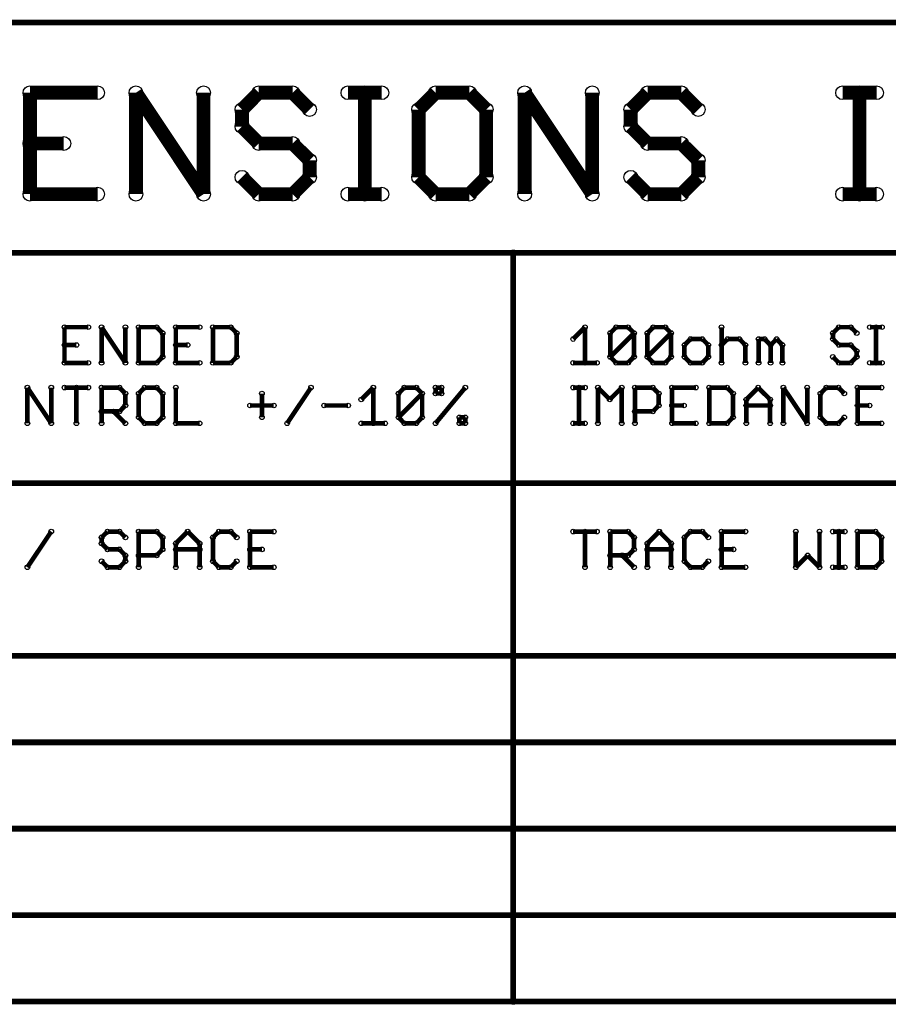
# Model space of a CAD drawing. Extents: x 0 to 126, y 0 to 22.
# Tile 59 of 60: x 93 to 113, y 1 to 22. Entities that reach past the tile are written whole.
import ezdxf

# ---------------------------------------------------------------- set-up
doc = ezdxf.new("R2010")
doc.units = 0
doc.layers.get('0').update_dxf_attribs({"linetype": 'CONTINUOUS'})
doc.layers.add('SEEEDSTUDIOXIAONRF52840V1_1_GTO', color=10, linetype='CONTINUOUS')

# ---------------------------------------------------------------- blocks, each defined once
blk = doc.blocks.new('ROUND_17')
blk.add_circle((0, 0), 0.152)
blk = doc.blocks.new('ROUND_13')
blk.add_circle((0, 0), 0.0508)
blk = doc.blocks.new('ROUND_3')
blk.add_circle((0, 0), 0.0635)

msp = doc.modelspace()

# ---------------------------------------------------------------- linework, layer by layer
at = {"layer": 'SEEEDSTUDIOXIAONRF52840V1_1_GTO'}
for points, const_width in [([(125.857, 22.2377), (31.877, 22.2377)], 0.127), ([(95.09506, 20.69084), (93.60408, 20.69084)], 0.3048), ([(93.60408, 20.69084), (93.60408, 18.4531)], 0.3048), ([(95.94342, 18.4531), (95.94342, 20.69084)], 0.3048), ([(95.94342, 20.69084), (97.4344, 18.4531)], 0.3048), ([(97.4344, 18.4531), (97.4344, 20.69084)], 0.3048), ([(98.6536, 20.69084), (98.28276, 20.31746)], 0.3048), ([(99.40036, 20.69084), (98.6536, 20.69084)], 0.3048), ([(99.77374, 20.31746), (99.40036, 20.69084)], 0.3048), ([(100.61956, 20.69084), (101.36632, 20.69084)], 0.3048), ([(100.99294, 18.4531), (100.99294, 20.69084)], 0.3048), ([(102.5525, 20.69084), (102.17912, 20.31746)], 0.3048), ([(103.29926, 20.69084), (102.5525, 20.69084)], 0.3048), ([(103.6701, 20.31746), (103.29926, 20.69084)], 0.3048), ([(104.51846, 18.4531), (104.51846, 20.69084)], 0.3048), ([(104.51846, 20.69084), (106.00944, 18.4531)], 0.3048), ([(106.00944, 18.4531), (106.00944, 20.69084)], 0.3048), ([(106.8578, 20.31746), (107.23118, 20.69084)], 0.3048), ([(107.23118, 20.69084), (107.9754, 20.69084)], 0.3048), ([(107.9754, 20.69084), (108.34878, 20.31746)], 0.3048), ([(111.53394, 20.69084), (112.2807, 20.69084)], 0.3048), ([(111.90732, 18.4531), (111.90732, 20.69084)], 0.3048), ([(98.28276, 20.31746), (98.28276, 19.94408)], 0.3048), ([(102.17912, 20.31746), (102.17912, 18.82648)], 0.3048), ([(103.6701, 18.82648), (103.6701, 20.31746)], 0.3048), ([(106.8578, 20.31746), (106.8578, 19.94408)], 0.3048), ([(98.28276, 19.94408), (98.6536, 19.5707)], 0.3048), ([(106.8578, 19.94408), (107.23118, 19.5707)], 0.3048), ([(93.60408, 19.5707), (94.35084, 19.5707)], 0.3048), ([(98.6536, 19.5707), (99.40036, 19.5707)], 0.3048), ([(99.40036, 19.5707), (99.77374, 19.19986)], 0.3048), ([(107.23118, 19.5707), (107.9754, 19.5707)], 0.3048), ([(107.9754, 19.5707), (108.34878, 19.19986)], 0.3048), ([(99.77374, 19.19986), (99.77374, 18.82648)], 0.3048), ([(108.34878, 19.19986), (108.34878, 18.82648)], 0.3048), ([(98.6536, 18.4531), (98.28276, 18.82648)], 0.3048), ([(99.77374, 18.82648), (99.40036, 18.4531)], 0.3048), ([(102.17912, 18.82648), (102.5525, 18.4531)], 0.3048), ([(103.29926, 18.4531), (103.6701, 18.82648)], 0.3048), ([(107.23118, 18.4531), (106.8578, 18.82648)], 0.3048), ([(108.34878, 18.82648), (107.9754, 18.4531)], 0.3048), ([(93.60408, 18.4531), (95.09506, 18.4531)], 0.3048), ([(99.40036, 18.4531), (98.6536, 18.4531)], 0.3048), ([(100.61956, 18.4531), (101.36632, 18.4531)], 0.3048), ([(102.5525, 18.4531), (103.29926, 18.4531)], 0.3048), ([(107.9754, 18.4531), (107.23118, 18.4531)], 0.3048), ([(111.53394, 18.4531), (112.2807, 18.4531)], 0.3048), ([(82.042, 17.1577), (104.267, 17.1577)], 0.127), ([(104.267, 0.6477), (104.267, 17.1577)], 0.127), ([(104.267, 17.1577), (125.857, 17.1577)], 0.127), ([(94.89186, 15.5194), (94.36608, 15.5194)], 0.1016), ([(94.36608, 15.5194), (94.36608, 14.732)], 0.1016), ([(95.18396, 14.732), (95.18396, 15.5194)], 0.1016), ([(95.18396, 15.5194), (95.70974, 14.732)], 0.1016), ([(95.70974, 14.732), (95.70974, 15.5194)], 0.1016), ([(96.00438, 15.5194), (96.39808, 15.5194)], 0.1016), ([(96.00438, 14.732), (96.00438, 15.5194)], 0.1016), ([(96.39808, 15.5194), (96.53016, 15.38986)], 0.1016), ([(96.53016, 15.38986), (96.53016, 14.86408)], 0.1016), ([(96.82226, 15.5194), (96.82226, 14.732)], 0.1016), ([(96.82226, 15.5194), (97.34804, 15.5194)], 0.1016), ([(98.03384, 15.5194), (97.64014, 15.5194)], 0.1016), ([(97.64014, 15.5194), (97.64014, 14.732)], 0.1016), ([(98.16592, 15.38986), (98.03384, 15.5194)], 0.1016), ([(98.16592, 14.86408), (98.16592, 15.38986)], 0.1016), ([(105.84942, 15.5194), (105.5878, 15.25778)], 0.1016), ([(105.84942, 14.732), (105.84942, 15.5194)], 0.1016), ([(106.53776, 15.5194), (106.40568, 15.38986)], 0.1016), ([(106.93146, 15.38986), (106.40568, 14.86408)], 0.1016), ([(106.40568, 15.38986), (106.40568, 14.86408)], 0.1016), ([(106.79938, 15.5194), (106.53776, 15.5194)], 0.1016), ([(106.93146, 15.38986), (106.79938, 15.5194)], 0.1016), ([(106.93146, 14.86408), (106.93146, 15.38986)], 0.1016), ([(107.2261, 15.38986), (107.35564, 15.5194)], 0.1016), ([(107.2261, 14.86408), (107.74934, 15.38986)], 0.1016), ([(107.2261, 14.86408), (107.2261, 15.38986)], 0.1016), ([(107.35564, 15.5194), (107.6198, 15.5194)], 0.1016), ([(107.6198, 15.5194), (107.74934, 15.38986)], 0.1016), ([(107.74934, 15.38986), (107.74934, 14.86408)], 0.1016), ([(108.86186, 15.5194), (108.86186, 14.732)], 0.1016), ([(111.31804, 15.38986), (111.45012, 15.5194)], 0.1016), ([(111.31804, 15.25778), (111.31804, 15.38986)], 0.1016), ([(111.45012, 15.5194), (111.71174, 15.5194)], 0.1016), ([(111.71174, 15.5194), (111.84382, 15.38986)], 0.1016), ([(112.40008, 15.5194), (112.13592, 15.5194)], 0.1016), ([(112.268, 15.5194), (112.268, 14.732)], 0.1016), ([(108.17606, 15.25778), (108.04398, 15.1257)], 0.1016), ([(108.43768, 15.25778), (108.17606, 15.25778)], 0.1016), ([(108.56976, 15.1257), (108.43768, 15.25778)], 0.1016), ([(108.99394, 15.25778), (108.86186, 15.1257)], 0.1016), ([(109.25556, 15.25778), (108.99394, 15.25778)], 0.1016), ([(109.38764, 15.1257), (109.25556, 15.25778)], 0.1016), ([(109.81182, 15.25778), (109.67974, 15.25778)], 0.1016), ([(109.67974, 15.25778), (109.67974, 14.732)], 0.1016), ([(109.9439, 15.1257), (109.81182, 15.25778)], 0.1016), ([(109.9439, 15.1257), (110.07598, 15.25778)], 0.1016), ([(110.07598, 15.25778), (110.20552, 15.1257)], 0.1016), ([(111.45012, 15.1257), (111.31804, 15.25778)], 0.1016), ([(94.36608, 15.1257), (94.63024, 15.1257)], 0.1016), ([(97.08388, 15.1257), (96.82226, 15.1257)], 0.1016), ([(108.04398, 15.1257), (108.04398, 14.86408)], 0.1016), ([(108.56976, 14.86408), (108.56976, 15.1257)], 0.1016), ([(109.38764, 14.732), (109.38764, 15.1257)], 0.1016), ([(109.9439, 14.732), (109.9439, 15.1257)], 0.1016), ([(110.20552, 15.1257), (110.20552, 14.732)], 0.1016), ([(111.71174, 15.1257), (111.45012, 15.1257)], 0.1016), ([(111.84382, 14.99362), (111.71174, 15.1257)], 0.1016), ([(111.84382, 14.86408), (111.84382, 14.99362)], 0.1016), ([(94.36608, 14.732), (94.89186, 14.732)], 0.1016), ([(96.39808, 14.732), (96.00438, 14.732)], 0.1016), ([(96.53016, 14.86408), (96.39808, 14.732)], 0.1016), ([(96.82226, 14.732), (97.34804, 14.732)], 0.1016), ([(97.64014, 14.732), (98.03384, 14.732)], 0.1016), ([(98.03384, 14.732), (98.16592, 14.86408)], 0.1016), ([(106.11358, 14.732), (105.5878, 14.732)], 0.1016), ([(106.40568, 14.86408), (106.53776, 14.732)], 0.1016), ([(106.53776, 14.732), (106.79938, 14.732)], 0.1016), ([(106.79938, 14.732), (106.93146, 14.86408)], 0.1016), ([(107.35564, 14.732), (107.2261, 14.86408)], 0.1016), ([(107.6198, 14.732), (107.35564, 14.732)], 0.1016), ([(107.74934, 14.86408), (107.6198, 14.732)], 0.1016), ([(108.04398, 14.86408), (108.17606, 14.732)], 0.1016), ([(108.17606, 14.732), (108.43768, 14.732)], 0.1016), ([(108.43768, 14.732), (108.56976, 14.86408)], 0.1016), ([(111.31804, 14.86408), (111.45012, 14.732)], 0.1016), ([(111.45012, 14.732), (111.71174, 14.732)], 0.1016), ([(111.71174, 14.732), (111.84382, 14.86408)], 0.1016), ([(112.13592, 14.732), (112.40008, 14.732)], 0.1016), ([(93.5482, 14.1859), (94.07398, 13.3985)], 0.1016), ([(93.5482, 13.3985), (93.5482, 14.1859)], 0.1016), ([(94.07398, 13.3985), (94.07398, 14.1859)], 0.1016), ([(94.89186, 14.1859), (94.36608, 14.1859)], 0.1016), ([(94.63024, 14.1859), (94.63024, 13.3985)], 0.1016), ([(95.18396, 13.3985), (95.18396, 14.1859)], 0.1016), ([(95.18396, 14.1859), (95.5802, 14.1859)], 0.1016), ([(95.5802, 14.1859), (95.70974, 14.05636)], 0.1016), ([(96.13392, 14.1859), (96.00438, 14.05636)], 0.1016), ([(96.39808, 14.1859), (96.13392, 14.1859)], 0.1016), ([(96.53016, 14.05636), (96.39808, 14.1859)], 0.1016), ([(96.82226, 13.3985), (96.82226, 14.1859)], 0.1016), ([(99.80422, 14.1859), (99.27844, 13.3985)], 0.1016), ([(100.9142, 13.92428), (101.17836, 14.1859)], 0.1016), ([(101.17836, 14.1859), (101.17836, 13.3985)], 0.1016), ([(101.73462, 14.05636), (101.86416, 14.1859)], 0.1016), ([(101.86416, 14.1859), (102.12832, 14.1859)], 0.1016), ([(102.12832, 14.1859), (102.25786, 14.05636)], 0.1016), ([(103.20782, 14.1859), (102.5525, 13.3985)], 0.1016), ([(102.5525, 14.05636), (102.5525, 14.1859)], 0.1016), ([(102.5525, 14.1859), (102.68458, 14.1859)], 0.1016), ([(102.68458, 14.1859), (102.68458, 14.05636)], 0.1016), ([(105.5878, 14.1859), (105.84942, 14.1859)], 0.1016), ([(105.71988, 14.1859), (105.71988, 13.3985)], 0.1016), ([(106.1339, 13.3985), (106.1339, 14.1859)], 0.1016), ([(106.1339, 14.1859), (106.39552, 13.92428)], 0.1016), ([(106.39552, 13.92428), (106.65968, 14.1859)], 0.1016), ([(106.65968, 14.1859), (106.65968, 13.3985)], 0.1016), ([(106.95178, 13.3985), (106.95178, 14.1859)], 0.1016), ([(106.95178, 14.1859), (107.34548, 14.1859)], 0.1016), ([(107.34548, 14.1859), (107.47756, 14.05636)], 0.1016), ([(107.76966, 14.1859), (107.76966, 13.3985)], 0.1016), ([(108.29544, 14.1859), (107.76966, 14.1859)], 0.1016), ([(108.98378, 14.1859), (108.59008, 14.1859)], 0.1016), ([(108.59008, 14.1859), (108.59008, 13.3985)], 0.1016), ([(109.11586, 14.05636), (108.98378, 14.1859)], 0.1016), ([(109.40796, 13.92428), (109.66958, 14.1859)], 0.1016), ([(109.66958, 14.1859), (109.93374, 13.92428)], 0.1016), ([(110.22584, 13.3985), (110.22584, 14.1859)], 0.1016), ([(110.22584, 14.1859), (110.75162, 13.3985)], 0.1016), ([(110.75162, 13.3985), (110.75162, 14.1859)], 0.1016), ([(111.1758, 14.1859), (111.04372, 14.05636)], 0.1016), ([(111.43996, 14.1859), (111.1758, 14.1859)], 0.1016), ([(111.5695, 14.05636), (111.43996, 14.1859)], 0.1016), ([(111.86414, 13.3985), (111.86414, 14.1859)], 0.1016), ([(111.86414, 14.1859), (112.38992, 14.1859)], 0.1016), ([(95.70974, 14.05636), (95.70974, 13.7922)], 0.1016), ([(96.00438, 14.05636), (96.00438, 13.53058)], 0.1016), ([(96.53016, 13.53058), (96.53016, 14.05636)], 0.1016), ([(98.72218, 13.53058), (98.72218, 14.05636)], 0.1016), ([(101.73462, 13.53058), (102.25786, 14.05636)], 0.1016), ([(101.73462, 13.53058), (101.73462, 14.05636)], 0.1016), ([(102.25786, 14.05636), (102.25786, 13.53058)], 0.1016), ([(102.68458, 14.05636), (102.5525, 14.05636)], 0.1016), ([(107.47756, 14.05636), (107.47756, 13.7922)], 0.1016), ([(109.11586, 13.53058), (109.11586, 14.05636)], 0.1016), ([(109.40796, 13.3985), (109.40796, 13.92428)], 0.1016), ([(109.93374, 13.92428), (109.93374, 13.3985)], 0.1016), ([(111.04372, 14.05636), (111.04372, 13.53058)], 0.1016), ([(95.5802, 13.66012), (95.18396, 13.66012)], 0.1016), ([(95.44812, 13.66012), (95.70974, 13.3985)], 0.1016), ([(95.70974, 13.7922), (95.5802, 13.66012)], 0.1016), ([(98.46056, 13.7922), (98.9838, 13.7922)], 0.1016), ([(100.09632, 13.7922), (100.6221, 13.7922)], 0.1016), ([(107.34548, 13.66012), (106.95178, 13.66012)], 0.1016), ([(107.47756, 13.7922), (107.34548, 13.66012)], 0.1016), ([(107.76966, 13.7922), (108.03382, 13.7922)], 0.1016), ([(109.93374, 13.7922), (109.40796, 13.7922)], 0.1016), ([(112.12576, 13.7922), (111.86414, 13.7922)], 0.1016), ([(96.00438, 13.53058), (96.13392, 13.3985)], 0.1016), ([(96.39808, 13.3985), (96.53016, 13.53058)], 0.1016), ([(101.86416, 13.3985), (101.73462, 13.53058)], 0.1016), ([(102.25786, 13.53058), (102.12832, 13.3985)], 0.1016), ([(103.07828, 13.53058), (103.20782, 13.53058)], 0.1016), ([(103.07828, 13.3985), (103.07828, 13.53058)], 0.1016), ([(103.20782, 13.53058), (103.20782, 13.3985)], 0.1016), ([(108.98378, 13.3985), (109.11586, 13.53058)], 0.1016), ([(111.04372, 13.53058), (111.1758, 13.3985)], 0.1016), ([(111.43996, 13.3985), (111.5695, 13.53058)], 0.1016), ([(96.13392, 13.3985), (96.39808, 13.3985)], 0.1016), ([(97.34804, 13.3985), (96.82226, 13.3985)], 0.1016), ([(101.43998, 13.3985), (100.9142, 13.3985)], 0.1016), ([(102.12832, 13.3985), (101.86416, 13.3985)], 0.1016), ([(103.20782, 13.3985), (103.07828, 13.3985)], 0.1016), ([(105.84942, 13.3985), (105.5878, 13.3985)], 0.1016), ([(107.76966, 13.3985), (108.29544, 13.3985)], 0.1016), ([(108.59008, 13.3985), (108.98378, 13.3985)], 0.1016), ([(111.1758, 13.3985), (111.43996, 13.3985)], 0.1016), ([(111.86414, 13.3985), (112.38992, 13.3985)], 0.1016), ([(125.857, 12.0777), (46.482, 12.0777)], 0.127), ([(94.07398, 11.0109), (93.5482, 10.2235)], 0.1016), ([(95.31604, 11.0109), (95.18396, 10.88136)], 0.1016), ([(95.18396, 10.88136), (95.18396, 10.74928)], 0.1016), ([(95.5802, 11.0109), (95.31604, 11.0109)], 0.1016), ([(95.70974, 10.88136), (95.5802, 11.0109)], 0.1016), ([(96.39808, 11.0109), (96.00438, 11.0109)], 0.1016), ([(96.00438, 11.0109), (96.00438, 10.2235)], 0.1016), ([(96.53016, 10.88136), (96.39808, 11.0109)], 0.1016), ([(96.53016, 10.6172), (96.53016, 10.88136)], 0.1016), ([(96.82226, 10.74928), (97.08388, 11.0109)], 0.1016), ([(97.08388, 11.0109), (97.34804, 10.74928)], 0.1016), ([(97.77222, 11.0109), (97.64014, 10.88136)], 0.1016), ([(97.64014, 10.88136), (97.64014, 10.35558)], 0.1016), ([(98.03384, 11.0109), (97.77222, 11.0109)], 0.1016), ([(98.16592, 10.88136), (98.03384, 11.0109)], 0.1016), ([(98.46056, 10.2235), (98.46056, 11.0109)], 0.1016), ([(98.46056, 11.0109), (98.9838, 11.0109)], 0.1016), ([(105.5878, 11.0109), (106.11358, 11.0109)], 0.1016), ([(105.84942, 11.0109), (105.84942, 10.2235)], 0.1016), ([(106.40568, 10.2235), (106.40568, 11.0109)], 0.1016), ([(106.40568, 11.0109), (106.79938, 11.0109)], 0.1016), ([(106.79938, 11.0109), (106.93146, 10.88136)], 0.1016), ([(106.93146, 10.88136), (106.93146, 10.6172)], 0.1016), ([(107.2261, 10.74928), (107.48772, 11.0109)], 0.1016), ([(107.48772, 11.0109), (107.74934, 10.74928)], 0.1016), ([(108.17606, 11.0109), (108.04398, 10.88136)], 0.1016), ([(108.04398, 10.88136), (108.04398, 10.35558)], 0.1016), ([(108.43768, 11.0109), (108.17606, 11.0109)], 0.1016), ([(108.56976, 10.88136), (108.43768, 11.0109)], 0.1016), ([(108.86186, 10.2235), (108.86186, 11.0109)], 0.1016), ([(108.86186, 11.0109), (109.38764, 11.0109)], 0.1016), ([(110.50016, 11.0109), (110.50016, 10.2235)], 0.1016), ([(111.0234, 10.2235), (111.0234, 11.0109)], 0.1016), ([(111.31804, 11.0109), (111.57966, 11.0109)], 0.1016), ([(111.45012, 11.0109), (111.45012, 10.2235)], 0.1016), ([(112.25784, 11.0109), (111.86414, 11.0109)], 0.1016), ([(111.86414, 11.0109), (111.86414, 10.2235)], 0.1016), ([(112.38992, 10.88136), (112.25784, 11.0109)], 0.1016), ([(112.38992, 10.35558), (112.38992, 10.88136)], 0.1016), ([(95.18396, 10.74928), (95.31604, 10.6172)], 0.1016), ([(95.31604, 10.6172), (95.5802, 10.6172)], 0.1016), ([(95.5802, 10.6172), (95.70974, 10.48512)], 0.1016), ([(96.39808, 10.48512), (96.53016, 10.6172)], 0.1016), ([(96.82226, 10.2235), (96.82226, 10.74928)], 0.1016), ([(97.34804, 10.6172), (96.82226, 10.6172)], 0.1016), ([(97.34804, 10.74928), (97.34804, 10.2235)], 0.1016), ([(98.72218, 10.6172), (98.46056, 10.6172)], 0.1016), ([(106.93146, 10.6172), (106.79938, 10.48512)], 0.1016), ([(107.2261, 10.2235), (107.2261, 10.74928)], 0.1016), ([(107.74934, 10.6172), (107.2261, 10.6172)], 0.1016), ([(107.74934, 10.74928), (107.74934, 10.2235)], 0.1016), ([(109.12602, 10.6172), (108.86186, 10.6172)], 0.1016), ([(95.70974, 10.48512), (95.70974, 10.35558)], 0.1016), ([(96.00438, 10.48512), (96.39808, 10.48512)], 0.1016), ([(106.79938, 10.48512), (106.40568, 10.48512)], 0.1016), ([(106.66984, 10.48512), (106.93146, 10.2235)], 0.1016), ([(110.50016, 10.2235), (110.76178, 10.48512)], 0.1016), ([(110.76178, 10.48512), (111.0234, 10.2235)], 0.1016), ([(95.31604, 10.2235), (95.18396, 10.35558)], 0.1016), ([(95.5802, 10.2235), (95.31604, 10.2235)], 0.1016), ([(95.70974, 10.35558), (95.5802, 10.2235)], 0.1016), ([(97.64014, 10.35558), (97.77222, 10.2235)], 0.1016), ([(97.77222, 10.2235), (98.03384, 10.2235)], 0.1016), ([(98.03384, 10.2235), (98.16592, 10.35558)], 0.1016), ([(98.46056, 10.2235), (98.9838, 10.2235)], 0.1016), ([(108.04398, 10.35558), (108.17606, 10.2235)], 0.1016), ([(108.17606, 10.2235), (108.43768, 10.2235)], 0.1016), ([(108.43768, 10.2235), (108.56976, 10.35558)], 0.1016), ([(108.86186, 10.2235), (109.38764, 10.2235)], 0.1016), ([(111.57966, 10.2235), (111.31804, 10.2235)], 0.1016), ([(111.86414, 10.2235), (112.25784, 10.2235)], 0.1016), ([(112.25784, 10.2235), (112.38992, 10.35558)], 0.1016), ([(125.857, 8.2677), (31.877, 8.2677)], 0.127), ([(31.877, 6.3627), (125.857, 6.3627)], 0.127), ([(125.857, 4.4577), (31.877, 4.4577)], 0.127), ([(31.877, 2.5527), (125.857, 2.5527)], 0.127), ([(82.042, 0.6477), (104.267, 0.6477)], 0.127), ([(125.857, 0.6477), (104.267, 0.6477)], 0.127)]:
    msp.add_lwpolyline(points, dxfattribs=dict(at, const_width=const_width))

# ---------------------------------------------------------------- block references
for name, p in [('ROUND_17', (93.60408, 20.69084)), ('ROUND_17', (95.09506, 20.69084)), ('ROUND_17', (95.94342, 20.69084)), ('ROUND_17', (97.4344, 20.69084)), ('ROUND_17', (98.6536, 20.69084)), ('ROUND_17', (99.40036, 20.69084)), ('ROUND_17', (100.61956, 20.69084)), ('ROUND_17', (100.99294, 20.69084)), ('ROUND_17', (101.36632, 20.69084)), ('ROUND_17', (102.5525, 20.69084)), ('ROUND_17', (103.29926, 20.69084)), ('ROUND_17', (104.51846, 20.69084)), ('ROUND_17', (106.00944, 20.69084)), ('ROUND_17', (107.23118, 20.69084)), ('ROUND_17', (107.9754, 20.69084)), ('ROUND_17', (111.53394, 20.69084)), ('ROUND_17', (111.90732, 20.69084)), ('ROUND_17', (112.2807, 20.69084)), ('ROUND_17', (98.28276, 20.31746)), ('ROUND_17', (98.28276, 20.31746)), ('ROUND_17', (99.77374, 20.31746)), ('ROUND_17', (102.17912, 20.31746)), ('ROUND_17', (102.17912, 20.31746)), ('ROUND_17', (103.6701, 20.31746)), ('ROUND_17', (106.8578, 20.31746)), ('ROUND_17', (106.8578, 20.31746)), ('ROUND_17', (108.34878, 20.31746)), ('ROUND_17', (98.28276, 19.94408)), ('ROUND_17', (106.8578, 19.94408)), ('ROUND_17', (93.60408, 19.5707)), ('ROUND_17', (94.35084, 19.5707)), ('ROUND_17', (98.6536, 19.5707)), ('ROUND_17', (99.40036, 19.5707)), ('ROUND_17', (107.23118, 19.5707)), ('ROUND_17', (107.9754, 19.5707)), ('ROUND_17', (99.77374, 19.19986)), ('ROUND_17', (108.34878, 19.19986)), ('ROUND_17', (98.28276, 18.82648)), ('ROUND_17', (99.77374, 18.82648)), ('ROUND_17', (102.17912, 18.82648)), ('ROUND_17', (103.6701, 18.82648)), ('ROUND_17', (106.8578, 18.82648)), ('ROUND_17', (108.34878, 18.82648)), ('ROUND_17', (93.60408, 18.4531)), ('ROUND_17', (93.60408, 18.4531)), ('ROUND_17', (95.09506, 18.4531)), ('ROUND_17', (95.94342, 18.4531)), ('ROUND_17', (97.4344, 18.4531)), ('ROUND_17', (98.6536, 18.4531)), ('ROUND_17', (99.40036, 18.4531)), ('ROUND_17', (100.61956, 18.4531)), ('ROUND_17', (100.99294, 18.4531)), ('ROUND_17', (101.36632, 18.4531)), ('ROUND_17', (102.5525, 18.4531)), ('ROUND_17', (103.29926, 18.4531)), ('ROUND_17', (104.51846, 18.4531)), ('ROUND_17', (106.00944, 18.4531)), ('ROUND_17', (107.23118, 18.4531)), ('ROUND_17', (107.9754, 18.4531)), ('ROUND_17', (111.53394, 18.4531)), ('ROUND_17', (111.90732, 18.4531)), ('ROUND_17', (112.2807, 18.4531)), ('ROUND_3', (104.267, 17.1577)), ('ROUND_3', (104.267, 17.1577)), ('ROUND_13', (94.36608, 15.5194)), ('ROUND_13', (94.89186, 15.5194)), ('ROUND_13', (95.18396, 15.5194)), ('ROUND_13', (95.70974, 15.5194)), ('ROUND_13', (96.00438, 15.5194)), ('ROUND_13', (96.00438, 15.5194)), ('ROUND_13', (96.39808, 15.5194)), ('ROUND_13', (96.53016, 15.38986)), ('ROUND_13', (96.82226, 15.5194)), ('ROUND_13', (96.82226, 15.5194)), ('ROUND_13', (97.34804, 15.5194)), ('ROUND_13', (97.64014, 15.5194)), ('ROUND_13', (98.03384, 15.5194)), ('ROUND_13', (98.16592, 15.38986)), ('ROUND_13', (105.84942, 15.5194)), ('ROUND_13', (106.40568, 15.38986)), ('ROUND_13', (106.53776, 15.5194)), ('ROUND_13', (106.79938, 15.5194)), ('ROUND_13', (106.93146, 15.38986)), ('ROUND_13', (106.93146, 15.38986)), ('ROUND_13', (107.2261, 15.38986)), ('ROUND_13', (107.35564, 15.5194)), ('ROUND_13', (107.6198, 15.5194)), ('ROUND_13', (107.74934, 15.38986)), ('ROUND_13', (107.74934, 15.38986)), ('ROUND_13', (108.86186, 15.5194)), ('ROUND_13', (111.31804, 15.38986)), ('ROUND_13', (111.45012, 15.5194)), ('ROUND_13', (111.71174, 15.5194)), ('ROUND_13', (111.84382, 15.38986)), ('ROUND_13', (112.13592, 15.5194)), ('ROUND_13', (112.268, 15.5194)), ('ROUND_13', (112.40008, 15.5194)), ('ROUND_13', (105.5878, 15.25778)), ('ROUND_13', (108.17606, 15.25778)), ('ROUND_13', (108.43768, 15.25778)), ('ROUND_13', (108.99394, 15.25778)), ('ROUND_13', (109.25556, 15.25778)), ('ROUND_13', (109.67974, 15.25778)), ('ROUND_13', (109.81182, 15.25778)), ('ROUND_13', (110.07598, 15.25778)), ('ROUND_13', (111.31804, 15.25778)), ('ROUND_13', (94.36608, 15.1257)), ('ROUND_13', (94.63024, 15.1257)), ('ROUND_13', (96.82226, 15.1257)), ('ROUND_13', (97.08388, 15.1257)), ('ROUND_13', (108.04398, 15.1257)), ('ROUND_13', (108.56976, 15.1257)), ('ROUND_13', (108.56976, 15.1257)), ('ROUND_13', (108.86186, 15.1257)), ('ROUND_13', (109.38764, 15.1257)), ('ROUND_13', (109.9439, 15.1257)), ('ROUND_13', (109.9439, 15.1257)), ('ROUND_13', (110.20552, 15.1257)), ('ROUND_13', (110.20552, 15.1257)), ('ROUND_13', (111.45012, 15.1257)), ('ROUND_13', (111.71174, 15.1257)), ('ROUND_13', (111.84382, 14.99362)), ('ROUND_13', (94.36608, 14.732)), ('ROUND_13', (94.89186, 14.732)), ('ROUND_13', (95.18396, 14.732)), ('ROUND_13', (95.70974, 14.732)), ('ROUND_13', (96.00438, 14.732)), ('ROUND_13', (96.39808, 14.732)), ('ROUND_13', (96.53016, 14.86408)), ('ROUND_13', (96.82226, 14.732)), ('ROUND_13', (97.34804, 14.732)), ('ROUND_13', (97.64014, 14.732)), ('ROUND_13', (97.64014, 14.732)), ('ROUND_13', (98.03384, 14.732)), ('ROUND_13', (98.16592, 14.86408)), ('ROUND_13', (105.5878, 14.732)), ('ROUND_13', (105.84942, 14.732)), ('ROUND_13', (106.11358, 14.732)), ('ROUND_13', (106.40568, 14.86408)), ('ROUND_13', (106.40568, 14.86408)), ('ROUND_13', (106.53776, 14.732)), ('ROUND_13', (106.79938, 14.732)), ('ROUND_13', (106.93146, 14.86408)), ('ROUND_13', (107.2261, 14.86408)), ('ROUND_13', (107.2261, 14.86408)), ('ROUND_13', (107.35564, 14.732)), ('ROUND_13', (107.6198, 14.732)), ('ROUND_13', (107.74934, 14.86408)), ('ROUND_13', (107.74934, 14.86408)), ('ROUND_13', (108.04398, 14.86408)), ('ROUND_13', (108.17606, 14.732)), ('ROUND_13', (108.43768, 14.732)), ('ROUND_13', (108.56976, 14.86408)), ('ROUND_13', (108.86186, 14.732)), ('ROUND_13', (109.38764, 14.732)), ('ROUND_13', (109.67974, 14.732)), ('ROUND_13', (109.9439, 14.732)), ('ROUND_13', (110.20552, 14.732)), ('ROUND_13', (111.31804, 14.86408)), ('ROUND_13', (111.45012, 14.732)), ('ROUND_13', (111.71174, 14.732)), ('ROUND_13', (111.84382, 14.86408)), ('ROUND_13', (111.84382, 14.86408)), ('ROUND_13', (112.13592, 14.732)), ('ROUND_13', (112.268, 14.732)), ('ROUND_13', (112.40008, 14.732)), ('ROUND_13', (93.5482, 14.1859)), ('ROUND_13', (93.5482, 14.1859)), ('ROUND_13', (94.07398, 14.1859)), ('ROUND_13', (94.36608, 14.1859)), ('ROUND_13', (94.63024, 14.1859)), ('ROUND_13', (94.89186, 14.1859)), ('ROUND_13', (95.18396, 14.1859)), ('ROUND_13', (95.5802, 14.1859)), ('ROUND_13', (96.13392, 14.1859)), ('ROUND_13', (96.39808, 14.1859)), ('ROUND_13', (96.82226, 14.1859)), ('ROUND_13', (99.80422, 14.1859)), ('ROUND_13', (101.17836, 14.1859)), ('ROUND_13', (101.17836, 14.1859)), ('ROUND_13', (101.86416, 14.1859)), ('ROUND_13', (102.12832, 14.1859)), ('ROUND_13', (102.5525, 14.1859)), ('ROUND_13', (102.68458, 14.1859)), ('ROUND_13', (103.20782, 14.1859)), ('ROUND_13', (105.5878, 14.1859)), ('ROUND_13', (105.71988, 14.1859)), ('ROUND_13', (105.84942, 14.1859)), ('ROUND_13', (106.1339, 14.1859)), ('ROUND_13', (106.65968, 14.1859)), ('ROUND_13', (106.95178, 14.1859)), ('ROUND_13', (107.34548, 14.1859)), ('ROUND_13', (107.76966, 14.1859)), ('ROUND_13', (107.76966, 14.1859)), ('ROUND_13', (108.29544, 14.1859)), ('ROUND_13', (108.59008, 14.1859)), ('ROUND_13', (108.98378, 14.1859)), ('ROUND_13', (109.66958, 14.1859)), ('ROUND_13', (110.22584, 14.1859)), ('ROUND_13', (110.75162, 14.1859)), ('ROUND_13', (111.1758, 14.1859)), ('ROUND_13', (111.43996, 14.1859)), ('ROUND_13', (111.86414, 14.1859)), ('ROUND_13', (112.38992, 14.1859)), ('ROUND_13', (95.70974, 14.05636)), ('ROUND_13', (95.70974, 14.05636)), ('ROUND_13', (96.00438, 14.05636)), ('ROUND_13', (96.53016, 14.05636)), ('ROUND_13', (96.53016, 14.05636)), ('ROUND_13', (98.72218, 14.05636)), ('ROUND_13', (100.9142, 13.92428)), ('ROUND_13', (101.73462, 14.05636)), ('ROUND_13', (102.25786, 14.05636)), ('ROUND_13', (102.25786, 14.05636)), ('ROUND_13', (102.5525, 14.05636)), ('ROUND_13', (102.5525, 14.05636)), ('ROUND_13', (102.68458, 14.05636)), ('ROUND_13', (106.39552, 13.92428)), ('ROUND_13', (107.47756, 14.05636)), ('ROUND_13', (109.11586, 14.05636)), ('ROUND_13', (109.40796, 13.92428)), ('ROUND_13', (109.93374, 13.92428)), ('ROUND_13', (111.04372, 14.05636)), ('ROUND_13', (111.04372, 14.05636)), ('ROUND_13', (111.5695, 14.05636)), ('ROUND_13', (95.18396, 13.66012)), ('ROUND_13', (95.44812, 13.66012)), ('ROUND_13', (95.5802, 13.66012)), ('ROUND_13', (95.70974, 13.7922)), ('ROUND_13', (98.46056, 13.7922)), ('ROUND_13', (98.9838, 13.7922)), ('ROUND_13', (100.09632, 13.7922)), ('ROUND_13', (100.6221, 13.7922)), ('ROUND_13', (106.95178, 13.66012)), ('ROUND_13', (107.34548, 13.66012)), ('ROUND_13', (107.47756, 13.7922)), ('ROUND_13', (107.76966, 13.7922)), ('ROUND_13', (108.03382, 13.7922)), ('ROUND_13', (109.40796, 13.7922)), ('ROUND_13', (109.93374, 13.7922)), ('ROUND_13', (111.86414, 13.7922)), ('ROUND_13', (112.12576, 13.7922)), ('ROUND_13', (96.00438, 13.53058)), ('ROUND_13', (96.53016, 13.53058)), ('ROUND_13', (98.72218, 13.53058)), ('ROUND_13', (101.73462, 13.53058)), ('ROUND_13', (101.73462, 13.53058)), ('ROUND_13', (102.25786, 13.53058)), ('ROUND_13', (102.25786, 13.53058)), ('ROUND_13', (103.07828, 13.53058)), ('ROUND_13', (103.07828, 13.53058)), ('ROUND_13', (103.20782, 13.53058)), ('ROUND_13', (109.11586, 13.53058)), ('ROUND_13', (111.04372, 13.53058)), ('ROUND_13', (111.5695, 13.53058)), ('ROUND_13', (93.5482, 13.3985)), ('ROUND_13', (94.07398, 13.3985)), ('ROUND_13', (94.07398, 13.3985)), ('ROUND_13', (94.63024, 13.3985)), ('ROUND_13', (95.18396, 13.3985)), ('ROUND_13', (95.70974, 13.3985)), ('ROUND_13', (96.13392, 13.3985)), ('ROUND_13', (96.39808, 13.3985)), ('ROUND_13', (96.82226, 13.3985)), ('ROUND_13', (97.34804, 13.3985)), ('ROUND_13', (99.27844, 13.3985)), ('ROUND_13', (100.9142, 13.3985)), ('ROUND_13', (101.17836, 13.3985)), ('ROUND_13', (101.43998, 13.3985)), ('ROUND_13', (101.86416, 13.3985)), ('ROUND_13', (102.12832, 13.3985)), ('ROUND_13', (102.5525, 13.3985)), ('ROUND_13', (103.07828, 13.3985)), ('ROUND_13', (103.20782, 13.3985)), ('ROUND_13', (105.5878, 13.3985)), ('ROUND_13', (105.71988, 13.3985)), ('ROUND_13', (105.84942, 13.3985)), ('ROUND_13', (106.1339, 13.3985)), ('ROUND_13', (106.65968, 13.3985)), ('ROUND_13', (106.95178, 13.3985)), ('ROUND_13', (107.76966, 13.3985)), ('ROUND_13', (108.29544, 13.3985)), ('ROUND_13', (108.59008, 13.3985)), ('ROUND_13', (108.59008, 13.3985)), ('ROUND_13', (108.98378, 13.3985)), ('ROUND_13', (109.40796, 13.3985)), ('ROUND_13', (109.93374, 13.3985)), ('ROUND_13', (110.22584, 13.3985)), ('ROUND_13', (110.75162, 13.3985)), ('ROUND_13', (111.1758, 13.3985)), ('ROUND_13', (111.43996, 13.3985)), ('ROUND_13', (111.86414, 13.3985)), ('ROUND_13', (111.86414, 13.3985)), ('ROUND_13', (112.38992, 13.3985)), ('ROUND_13', (94.07398, 11.0109)), ('ROUND_13', (95.18396, 10.88136)), ('ROUND_13', (95.31604, 11.0109)), ('ROUND_13', (95.5802, 11.0109)), ('ROUND_13', (95.5802, 11.0109)), ('ROUND_13', (95.70974, 10.88136)), ('ROUND_13', (96.00438, 11.0109)), ('ROUND_13', (96.39808, 11.0109)), ('ROUND_13', (96.53016, 10.88136)), ('ROUND_13', (97.08388, 11.0109)), ('ROUND_13', (97.64014, 10.88136)), ('ROUND_13', (97.77222, 11.0109)), ('ROUND_13', (98.03384, 11.0109)), ('ROUND_13', (98.16592, 10.88136)), ('ROUND_13', (98.46056, 11.0109)), ('ROUND_13', (98.9838, 11.0109)), ('ROUND_13', (105.5878, 11.0109)), ('ROUND_13', (105.84942, 11.0109)), ('ROUND_13', (106.11358, 11.0109)), ('ROUND_13', (106.40568, 11.0109)), ('ROUND_13', (106.79938, 11.0109)), ('ROUND_13', (106.93146, 10.88136)), ('ROUND_13', (107.48772, 11.0109)), ('ROUND_13', (108.04398, 10.88136)), ('ROUND_13', (108.17606, 11.0109)), ('ROUND_13', (108.43768, 11.0109)), ('ROUND_13', (108.56976, 10.88136)), ('ROUND_13', (108.86186, 11.0109)), ('ROUND_13', (109.38764, 11.0109)), ('ROUND_13', (110.50016, 11.0109)), ('ROUND_13', (111.0234, 11.0109)), ('ROUND_13', (111.31804, 11.0109)), ('ROUND_13', (111.45012, 11.0109)), ('ROUND_13', (111.57966, 11.0109)), ('ROUND_13', (111.86414, 11.0109)), ('ROUND_13', (112.25784, 11.0109)), ('ROUND_13', (112.38992, 10.88136)), ('ROUND_13', (95.18396, 10.74928)), ('ROUND_13', (95.31604, 10.6172)), ('ROUND_13', (95.5802, 10.6172)), ('ROUND_13', (96.53016, 10.6172)), ('ROUND_13', (96.82226, 10.74928)), ('ROUND_13', (96.82226, 10.6172)), ('ROUND_13', (97.34804, 10.74928)), ('ROUND_13', (97.34804, 10.6172)), ('ROUND_13', (98.46056, 10.6172)), ('ROUND_13', (98.72218, 10.6172)), ('ROUND_13', (106.93146, 10.6172)), ('ROUND_13', (107.2261, 10.74928)), ('ROUND_13', (107.2261, 10.6172)), ('ROUND_13', (107.74934, 10.74928)), ('ROUND_13', (107.74934, 10.6172)), ('ROUND_13', (108.86186, 10.6172)), ('ROUND_13', (109.12602, 10.6172)), ('ROUND_13', (95.70974, 10.48512)), ('ROUND_13', (96.00438, 10.48512)), ('ROUND_13', (96.39808, 10.48512)), ('ROUND_13', (106.40568, 10.48512)), ('ROUND_13', (106.66984, 10.48512)), ('ROUND_13', (106.79938, 10.48512)), ('ROUND_13', (110.76178, 10.48512)), ('ROUND_13', (93.5482, 10.2235)), ('ROUND_13', (95.18396, 10.35558)), ('ROUND_13', (95.31604, 10.2235)), ('ROUND_13', (95.5802, 10.2235)), ('ROUND_13', (95.70974, 10.35558)), ('ROUND_13', (96.00438, 10.2235)), ('ROUND_13', (96.82226, 10.2235)), ('ROUND_13', (97.34804, 10.2235)), ('ROUND_13', (97.64014, 10.35558)), ('ROUND_13', (97.64014, 10.35558)), ('ROUND_13', (97.77222, 10.2235)), ('ROUND_13', (98.03384, 10.2235)), ('ROUND_13', (98.16592, 10.35558)), ('ROUND_13', (98.46056, 10.2235)), ('ROUND_13', (98.46056, 10.2235)), ('ROUND_13', (98.9838, 10.2235)), ('ROUND_13', (105.84942, 10.2235)), ('ROUND_13', (106.40568, 10.2235)), ('ROUND_13', (106.93146, 10.2235)), ('ROUND_13', (107.2261, 10.2235)), ('ROUND_13', (107.74934, 10.2235)), ('ROUND_13', (108.04398, 10.35558)), ('ROUND_13', (108.04398, 10.35558)), ('ROUND_13', (108.17606, 10.2235)), ('ROUND_13', (108.43768, 10.2235)), ('ROUND_13', (108.56976, 10.35558)), ('ROUND_13', (108.86186, 10.2235)), ('ROUND_13', (108.86186, 10.2235)), ('ROUND_13', (109.38764, 10.2235)), ('ROUND_13', (110.50016, 10.2235)), ('ROUND_13', (110.50016, 10.2235)), ('ROUND_13', (111.0234, 10.2235)), ('ROUND_13', (111.31804, 10.2235)), ('ROUND_13', (111.45012, 10.2235)), ('ROUND_13', (111.57966, 10.2235)), ('ROUND_13', (111.86414, 10.2235)), ('ROUND_13', (111.86414, 10.2235)), ('ROUND_13', (112.25784, 10.2235)), ('ROUND_13', (112.38992, 10.35558)), ('ROUND_3', (104.267, 0.6477)), ('ROUND_3', (104.267, 0.6477))]:
    msp.add_blockref(name, p, dxfattribs=at)

doc.saveas('drawing.dxf')
